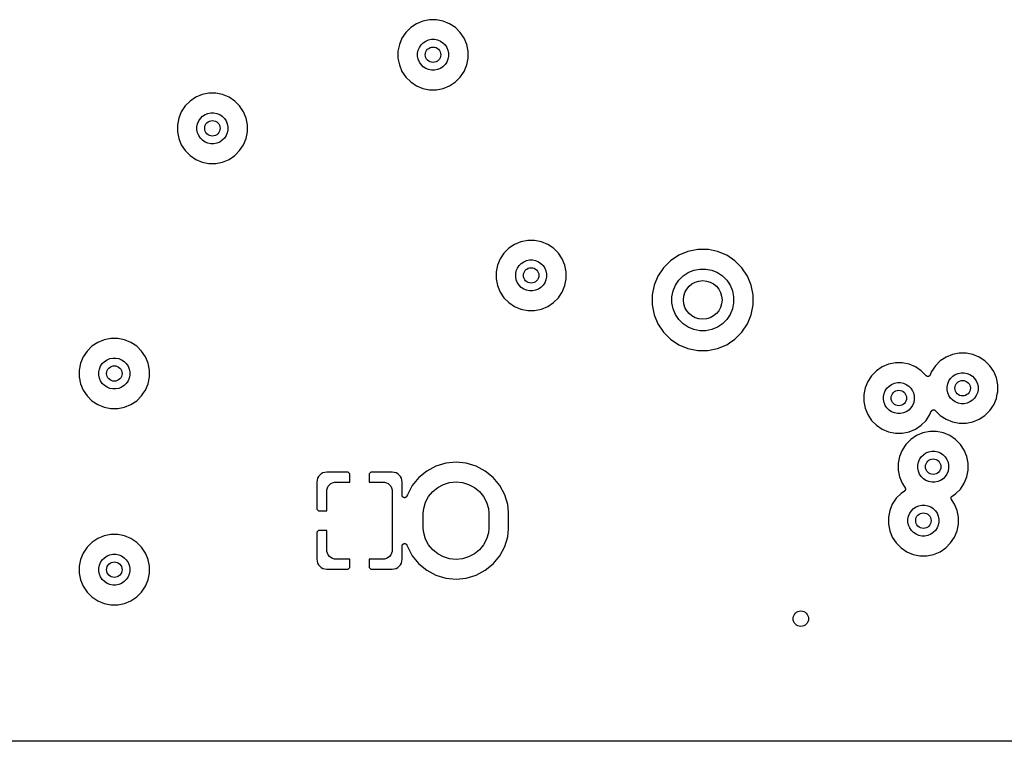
# Model space of a CAD drawing. Extents: x 1 to 139, y -76 to -1.
# Tile 21 of 26: x 89 to 114, y -76 to -57. Entities that reach past the tile are written whole.
import ezdxf

# ---------------------------------------------------------------- set-up
doc = ezdxf.new("R2010")
doc.units = 0
doc.header["$MEASUREMENT"] = 0
doc.layers.add('BLACK', color=7, linetype='CONTINUOUS')

msp = doc.modelspace()

# ---------------------------------------------------------------- linework, layer by layer
at = {"layer": 'BLACK', "linetype": 'CONTINUOUS'}
for p, q in [((99.1162, -57.0797), (98.9897, -57.2062)), ((99.2649, -56.9803), (99.1162, -57.0797)), ((99.4301, -56.9119), (99.2649, -56.9803)), ((99.6056, -56.877), (99.4301, -56.9119)), ((99.7844, -56.877), (99.6056, -56.877)), ((99.9599, -56.9119), (99.7844, -56.877)), ((100.125, -56.9803), (99.9599, -56.9119)), ((100.274, -57.0797), (100.125, -56.9803)), ((100.4, -57.2062), (100.274, -57.0797)), ((98.8903, -57.3549), (98.8219, -57.5201)), ((98.9897, -57.2062), (98.8903, -57.3549)), ((100.5, -57.3549), (100.4, -57.2062)), ((100.568, -57.5201), (100.5, -57.3549)), ((98.8219, -57.5201), (98.787, -57.6956)), ((99.3104, -57.6683), (99.3405, -57.5955)), ((99.3405, -57.5955), (99.3843, -57.53)), ((99.3843, -57.53), (99.44, -57.4743)), ((99.44, -57.4743), (99.5055, -57.4305)), ((99.5055, -57.4305), (99.5783, -57.4004)), ((99.5783, -57.4004), (99.6556, -57.385)), ((99.6556, -57.385), (99.7344, -57.385)), ((99.7344, -57.385), (99.8117, -57.4004)), ((99.8117, -57.4004), (99.8845, -57.4305)), ((99.8845, -57.4305), (99.95, -57.4743)), ((99.95, -57.4743), (100.006, -57.53)), ((100.006, -57.53), (100.049, -57.5955)), ((100.049, -57.5955), (100.08, -57.6683)), ((100.603, -57.6956), (100.568, -57.5201)), ((98.787, -57.6956), (98.787, -57.8744)), ((98.787, -57.8744), (98.8219, -58.0499)), ((99.295, -57.7456), (99.3104, -57.6683)), ((99.295, -57.8244), (99.295, -57.7456)), ((99.3104, -57.9017), (99.295, -57.8244)), ((100.08, -57.6683), (100.095, -57.7456)), ((100.095, -57.8244), (100.08, -57.9017)), ((100.095, -57.7456), (100.095, -57.8244)), ((100.568, -58.0499), (100.603, -57.8744)), ((100.603, -57.8744), (100.603, -57.6956)), ((98.8219, -58.0499), (98.8903, -58.2151)), ((99.3405, -57.9745), (99.3104, -57.9017)), ((99.3843, -58.04), (99.3405, -57.9745)), ((99.44, -58.0957), (99.3843, -58.04)), ((99.5055, -58.1395), (99.44, -58.0957)), ((99.5783, -58.1696), (99.5055, -58.1395)), ((99.8845, -58.1395), (99.8117, -58.1696)), ((99.95, -58.0957), (99.8845, -58.1395)), ((100.006, -58.04), (99.95, -58.0957)), ((100.049, -57.9745), (100.006, -58.04)), ((100.08, -57.9017), (100.049, -57.9745)), ((100.5, -58.2151), (100.568, -58.0499)), ((98.8903, -58.2151), (98.9897, -58.3638)), ((98.9897, -58.3638), (99.1162, -58.4903)), ((99.6556, -58.185), (99.5783, -58.1696)), ((99.7344, -58.185), (99.6556, -58.185)), ((99.8117, -58.1696), (99.7344, -58.185)), ((100.274, -58.4903), (100.4, -58.3638)), ((100.4, -58.3638), (100.5, -58.2151)), ((99.1162, -58.4903), (99.2649, -58.5897)), ((99.2649, -58.5897), (99.4301, -58.6581)), ((99.9599, -58.6581), (100.125, -58.5897)), ((100.125, -58.5897), (100.274, -58.4903)), ((93.5499, -58.8853), (93.4012, -58.9847)), ((93.7151, -58.8169), (93.5499, -58.8853)), ((93.8906, -58.782), (93.7151, -58.8169)), ((94.0694, -58.782), (93.8906, -58.782)), ((94.2449, -58.8169), (94.0694, -58.782)), ((94.4101, -58.8853), (94.2449, -58.8169)), ((94.5588, -58.9847), (94.4101, -58.8853)), ((99.4301, -58.6581), (99.6056, -58.693)), ((99.6056, -58.693), (99.7844, -58.693)), ((99.7844, -58.693), (99.9599, -58.6581)), ((93.2747, -59.1112), (93.1753, -59.2599)), ((93.4012, -58.9847), (93.2747, -59.1112)), ((94.6853, -59.1112), (94.5588, -58.9847)), ((94.7847, -59.2599), (94.6853, -59.1112)), ((93.1753, -59.2599), (93.1069, -59.4251)), ((93.6693, -59.435), (93.725, -59.3793)), ((93.725, -59.3793), (93.7905, -59.3355)), ((93.7905, -59.3355), (93.8633, -59.3054)), ((93.8633, -59.3054), (93.9406, -59.29)), ((93.9406, -59.29), (94.0194, -59.29)), ((94.0194, -59.29), (94.0967, -59.3054)), ((94.0967, -59.3054), (94.1695, -59.3355)), ((94.1695, -59.3355), (94.235, -59.3793)), ((94.235, -59.3793), (94.2907, -59.435)), ((94.8531, -59.4251), (94.7847, -59.2599)), ((93.1069, -59.4251), (93.072, -59.6006)), ((93.072, -59.6006), (93.072, -59.7794)), ((93.58, -59.6506), (93.5954, -59.5733)), ((93.58, -59.7294), (93.58, -59.6506)), ((93.5954, -59.5733), (93.6255, -59.5005)), ((93.6255, -59.5005), (93.6693, -59.435)), ((94.2907, -59.435), (94.3345, -59.5005)), ((94.3345, -59.5005), (94.3646, -59.5733)), ((94.3646, -59.5733), (94.38, -59.6506)), ((94.38, -59.6506), (94.38, -59.7294)), ((94.888, -59.6006), (94.8531, -59.4251)), ((94.888, -59.7794), (94.888, -59.6006)), ((93.072, -59.7794), (93.1069, -59.9549)), ((93.5954, -59.8067), (93.58, -59.7294)), ((93.6255, -59.8795), (93.5954, -59.8067)), ((93.6693, -59.945), (93.6255, -59.8795)), ((94.3345, -59.8795), (94.2907, -59.945)), ((94.3646, -59.8067), (94.3345, -59.8795)), ((94.38, -59.7294), (94.3646, -59.8067)), ((94.8531, -59.9549), (94.888, -59.7794)), ((93.1069, -59.9549), (93.1753, -60.1201)), ((93.1753, -60.1201), (93.2747, -60.2688)), ((93.725, -60.0007), (93.6693, -59.945)), ((93.7905, -60.0445), (93.725, -60.0007)), ((93.8633, -60.0746), (93.7905, -60.0445)), ((93.9406, -60.09), (93.8633, -60.0746)), ((94.0194, -60.09), (93.9406, -60.09)), ((94.0967, -60.0746), (94.0194, -60.09)), ((94.1695, -60.0445), (94.0967, -60.0746)), ((94.235, -60.0007), (94.1695, -60.0445)), ((94.2907, -59.945), (94.235, -60.0007)), ((94.6853, -60.2688), (94.7847, -60.1201)), ((94.7847, -60.1201), (94.8531, -59.9549)), ((93.2747, -60.2688), (93.4012, -60.3953)), ((93.4012, -60.3953), (93.5499, -60.4947)), ((94.4101, -60.4947), (94.5588, -60.3953)), ((94.5588, -60.3953), (94.6853, -60.2688)), ((93.5499, -60.4947), (93.7151, -60.5631)), ((93.7151, -60.5631), (93.8906, -60.598)), ((93.8906, -60.598), (94.0694, -60.598)), ((94.0694, -60.598), (94.2449, -60.5631)), ((94.2449, -60.5631), (94.4101, -60.4947)), ((101.805, -62.6953), (101.656, -62.7947)), ((101.97, -62.6269), (101.805, -62.6953)), ((102.146, -62.592), (101.97, -62.6269)), ((102.324, -62.592), (102.146, -62.592)), ((102.5, -62.6269), (102.324, -62.592)), ((102.665, -62.6953), (102.5, -62.6269)), ((102.814, -62.7947), (102.665, -62.6953)), ((101.53, -62.9212), (101.43, -63.0699)), ((101.656, -62.7947), (101.53, -62.9212)), ((102.94, -62.9212), (102.814, -62.7947)), ((103.04, -63.0699), (102.94, -62.9212)), ((106.06, -62.9759), (105.846, -63.119)), ((106.298, -62.8773), (106.06, -62.9759)), ((106.551, -62.827), (106.298, -62.8773)), ((106.809, -62.827), (106.551, -62.827)), ((106.832, -62.8316), (106.809, -62.827)), ((107.062, -62.8773), (106.832, -62.8316)), ((107.3, -62.9759), (107.062, -62.8773)), ((107.514, -63.119), (107.3, -62.9759)), ((101.362, -63.2351), (101.327, -63.4106)), ((101.43, -63.0699), (101.362, -63.2351)), ((101.924, -63.245), (101.98, -63.1893)), ((101.98, -63.1893), (102.046, -63.1455)), ((102.046, -63.1455), (102.118, -63.1154)), ((102.118, -63.1154), (102.196, -63.1)), ((102.196, -63.1), (102.274, -63.1)), ((102.274, -63.1), (102.352, -63.1154)), ((102.352, -63.1154), (102.424, -63.1455)), ((102.424, -63.1455), (102.49, -63.1893)), ((102.49, -63.1893), (102.546, -63.245)), ((103.108, -63.2351), (103.04, -63.0699)), ((103.143, -63.4106), (103.108, -63.2351)), ((105.846, -63.119), (105.664, -63.3012)), ((107.696, -63.3012), (107.514, -63.119)), ((101.327, -63.4106), (101.327, -63.5894)), ((101.835, -63.4606), (101.85, -63.3833)), ((101.835, -63.5394), (101.835, -63.4606)), ((101.85, -63.3833), (101.881, -63.3105)), ((101.881, -63.3105), (101.924, -63.245)), ((102.546, -63.245), (102.589, -63.3105)), ((102.589, -63.3105), (102.62, -63.3833)), ((102.62, -63.3833), (102.635, -63.4606)), ((102.635, -63.4606), (102.635, -63.5394)), ((103.143, -63.5894), (103.143, -63.4106)), ((105.664, -63.3012), (105.521, -63.5154)), ((106.17, -63.5136), (106.301, -63.426)), ((106.301, -63.426), (106.447, -63.3657)), ((106.447, -63.3657), (106.601, -63.335)), ((106.601, -63.335), (106.759, -63.335)), ((106.759, -63.335), (106.913, -63.3657)), ((106.913, -63.3657), (107.059, -63.426)), ((107.059, -63.426), (107.19, -63.5136)), ((107.839, -63.5154), (107.696, -63.3012)), ((101.327, -63.5894), (101.362, -63.7649)), ((101.85, -63.6167), (101.835, -63.5394)), ((101.881, -63.6895), (101.85, -63.6167)), ((101.924, -63.755), (101.881, -63.6895)), ((102.589, -63.6895), (102.546, -63.755)), ((102.62, -63.6167), (102.589, -63.6895)), ((102.635, -63.5394), (102.62, -63.6167)), ((103.108, -63.7649), (103.143, -63.5894)), ((105.422, -63.7535), (105.372, -64.0062)), ((105.521, -63.5154), (105.422, -63.7535)), ((105.971, -63.7561), (106.059, -63.625)), ((106.059, -63.625), (106.17, -63.5136)), ((107.19, -63.5136), (107.301, -63.625)), ((107.301, -63.625), (107.389, -63.7561)), ((107.938, -63.7535), (107.839, -63.5154)), ((107.988, -64.0062), (107.938, -63.7535)), ((101.362, -63.7649), (101.43, -63.9301)), ((101.43, -63.9301), (101.53, -64.0788)), ((101.98, -63.8107), (101.924, -63.755)), ((102.046, -63.8545), (101.98, -63.8107)), ((102.118, -63.8846), (102.046, -63.8545)), ((102.196, -63.9), (102.118, -63.8846)), ((102.274, -63.9), (102.196, -63.9)), ((102.352, -63.8846), (102.274, -63.9)), ((102.424, -63.8545), (102.352, -63.8846)), ((102.49, -63.8107), (102.424, -63.8545)), ((102.546, -63.755), (102.49, -63.8107)), ((102.94, -64.0788), (103.017, -63.9646)), ((103.017, -63.9646), (103.04, -63.9301)), ((103.04, -63.9301), (103.108, -63.7649)), ((105.372, -64.0062), (105.372, -64.2638)), ((105.88, -64.0562), (105.911, -63.9016)), ((105.911, -63.9016), (105.971, -63.7561)), ((107.389, -63.7561), (107.449, -63.9016)), ((107.449, -63.9016), (107.48, -64.0562)), ((107.988, -64.2638), (107.988, -64.0062)), ((101.53, -64.0788), (101.656, -64.2053)), ((101.656, -64.2053), (101.805, -64.3047)), ((102.665, -64.3047), (102.814, -64.2053)), ((102.814, -64.2053), (102.94, -64.0788)), ((105.88, -64.2138), (105.88, -64.0562)), ((105.911, -64.3684), (105.88, -64.2138)), ((107.48, -64.2138), (107.449, -64.3684)), ((107.48, -64.0562), (107.48, -64.2138)), ((101.805, -64.3047), (101.97, -64.3731)), ((101.97, -64.3731), (102.146, -64.408)), ((102.146, -64.408), (102.324, -64.408)), ((102.324, -64.408), (102.5, -64.3731)), ((102.5, -64.3731), (102.665, -64.3047)), ((105.372, -64.2638), (105.422, -64.5165)), ((105.422, -64.5165), (105.521, -64.7546)), ((105.971, -64.5139), (105.911, -64.3684)), ((106.059, -64.645), (105.971, -64.5139)), ((107.389, -64.5139), (107.301, -64.645)), ((107.449, -64.3684), (107.389, -64.5139)), ((107.839, -64.7546), (107.938, -64.5165)), ((107.938, -64.5165), (107.988, -64.2638)), ((105.521, -64.7546), (105.664, -64.9688)), ((106.17, -64.7564), (106.059, -64.645)), ((106.301, -64.844), (106.17, -64.7564)), ((107.19, -64.7564), (107.059, -64.844)), ((107.301, -64.645), (107.19, -64.7564)), ((107.696, -64.9688), (107.839, -64.7546)), ((105.664, -64.9688), (105.846, -65.151)), ((106.447, -64.9043), (106.301, -64.844)), ((106.601, -64.935), (106.447, -64.9043)), ((106.759, -64.935), (106.601, -64.935)), ((106.913, -64.9043), (106.759, -64.935)), ((107.059, -64.844), (106.913, -64.9043)), ((107.514, -65.151), (107.696, -64.9688)), ((91.0099, -65.2353), (90.8612, -65.3347)), ((91.1751, -65.1669), (91.0099, -65.2353)), ((91.3506, -65.132), (91.1751, -65.1669)), ((91.5294, -65.132), (91.3506, -65.132)), ((91.7049, -65.1669), (91.5294, -65.132)), ((91.8701, -65.2353), (91.7049, -65.1669)), ((92.0188, -65.3347), (91.8701, -65.2353)), ((105.846, -65.151), (106.06, -65.2941)), ((107.3, -65.2941), (107.371, -65.2467)), ((107.371, -65.2466), (107.514, -65.151)), ((107.371, -65.2467), (107.371, -65.2466)), ((90.7347, -65.4612), (90.6353, -65.6099)), ((90.8612, -65.3347), (90.7347, -65.4612)), ((92.1453, -65.4612), (92.0188, -65.3347)), ((92.2447, -65.6099), (92.1453, -65.4612)), ((106.06, -65.2941), (106.298, -65.3927)), ((106.298, -65.3927), (106.551, -65.443)), ((106.551, -65.443), (106.809, -65.443)), ((106.809, -65.443), (107.062, -65.3927)), ((107.062, -65.3927), (107.3, -65.2941)), ((113.322, -65.513), (113.146, -65.5479)), ((113.5, -65.513), (113.322, -65.513)), ((113.676, -65.5479), (113.5, -65.513)), ((90.5669, -65.7751), (90.532, -65.9506)), ((90.6353, -65.6099), (90.5669, -65.7751)), ((91.0855, -65.8505), (91.1293, -65.785)), ((91.1293, -65.785), (91.185, -65.7293)), ((91.185, -65.7293), (91.2505, -65.6855)), ((91.2505, -65.6855), (91.3233, -65.6554)), ((91.3233, -65.6554), (91.4006, -65.64)), ((91.4006, -65.64), (91.4794, -65.64)), ((91.4794, -65.64), (91.5567, -65.6554)), ((91.5567, -65.6554), (91.6295, -65.6855)), ((91.6295, -65.6855), (91.695, -65.7293)), ((91.695, -65.7293), (91.7507, -65.785)), ((91.7507, -65.785), (91.7945, -65.8505)), ((92.3131, -65.7751), (92.2447, -65.6099)), ((92.348, -65.9506), (92.3131, -65.7751)), ((111.671, -65.767), (111.495, -65.8019)), ((111.849, -65.767), (111.671, -65.767)), ((112.025, -65.8019), (111.849, -65.767)), ((112.832, -65.7157), (112.706, -65.8422)), ((112.981, -65.6163), (112.832, -65.7157)), ((113.146, -65.5479), (112.981, -65.6163)), ((113.841, -65.6163), (113.676, -65.5479)), ((113.99, -65.7157), (113.841, -65.6163)), ((114.116, -65.8422), (113.99, -65.7157)), ((90.532, -65.9506), (90.532, -66.1294)), ((91.04, -66.0006), (91.0554, -65.9233)), ((91.04, -66.0794), (91.04, -66.0006)), ((91.0554, -65.9233), (91.0855, -65.8505)), ((91.7945, -65.8505), (91.8246, -65.9233)), ((91.8246, -65.9233), (91.84, -66.0006)), ((91.84, -66.0006), (91.84, -66.0794)), ((92.348, -66.1294), (92.348, -65.9506)), ((111.181, -65.9697), (111.055, -66.0962)), ((111.33, -65.8703), (111.181, -65.9697)), ((111.495, -65.8019), (111.33, -65.8703)), ((112.19, -65.8703), (112.025, -65.8019)), ((112.339, -65.9697), (112.19, -65.8703)), ((112.467, -66.0979), (112.339, -65.9697)), ((112.606, -65.9909), (112.571, -66.0773)), ((112.706, -65.8422), (112.606, -65.9909)), ((113.222, -66.0665), (113.294, -66.0364)), ((113.294, -66.0364), (113.372, -66.021)), ((113.372, -66.021), (113.45, -66.021)), ((113.45, -66.021), (113.528, -66.0364)), ((113.528, -66.0364), (113.6, -66.0665)), ((114.216, -65.9909), (114.116, -65.8422)), ((114.284, -66.1561), (114.216, -65.9909)), ((90.532, -66.1294), (90.5669, -66.3049)), ((91.0554, -66.1567), (91.04, -66.0794)), ((91.0855, -66.2295), (91.0554, -66.1567)), ((91.1293, -66.295), (91.0855, -66.2295)), ((91.185, -66.3507), (91.1293, -66.295)), ((91.7507, -66.295), (91.695, -66.3507)), ((91.7945, -66.2295), (91.7507, -66.295)), ((91.8246, -66.1567), (91.7945, -66.2295)), ((91.84, -66.0794), (91.8246, -66.1567)), ((92.3131, -66.3049), (92.348, -66.1294)), ((110.955, -66.2449), (110.887, -66.4101)), ((111.055, -66.0962), (110.955, -66.2449)), ((111.571, -66.3205), (111.643, -66.2904)), ((111.643, -66.2904), (111.721, -66.275)), ((111.721, -66.275), (111.799, -66.275)), ((111.799, -66.275), (111.877, -66.2904)), ((111.877, -66.2904), (111.949, -66.3205)), ((112.472, -66.1018), (112.467, -66.0979)), ((112.476, -66.1056), (112.472, -66.1018)), ((112.477, -66.1058), (112.476, -66.1056)), ((112.476, -66.1056), (112.476, -66.1056)), ((112.482, -66.1087), (112.477, -66.1058)), ((112.487, -66.1115), (112.482, -66.1087)), ((112.487, -66.1116), (112.487, -66.1115)), ((112.487, -66.1115), (112.487, -66.1115)), ((112.493, -66.1134), (112.487, -66.1116)), ((112.499, -66.1152), (112.493, -66.1134)), ((112.505, -66.1158), (112.499, -66.1152)), ((112.499, -66.1152), (112.499, -66.1152)), ((112.499, -66.1152), (112.499, -66.1152)), ((112.511, -66.1165), (112.505, -66.1158)), ((112.512, -66.1165), (112.511, -66.1165)), ((112.518, -66.1159), (112.512, -66.1165)), ((112.512, -66.1165), (112.512, -66.1165)), ((112.524, -66.1154), (112.518, -66.1159)), ((112.53, -66.1136), (112.524, -66.1153)), ((112.524, -66.1153), (112.524, -66.1153)), ((112.524, -66.1153), (112.524, -66.1154)), ((112.536, -66.1119), (112.53, -66.1136)), ((112.541, -66.109), (112.536, -66.1118)), ((112.536, -66.1118), (112.536, -66.1118)), ((112.536, -66.1118), (112.536, -66.1119)), ((112.547, -66.1062), (112.541, -66.109)), ((112.552, -66.1022), (112.547, -66.106)), ((112.547, -66.106), (112.547, -66.1061)), ((112.547, -66.1061), (112.547, -66.1062)), ((112.556, -66.0984), (112.552, -66.1022)), ((112.56, -66.0935), (112.556, -66.0982)), ((112.556, -66.0982), (112.556, -66.0983)), ((112.556, -66.0983), (112.556, -66.0984)), ((112.564, -66.0889), (112.56, -66.0935)), ((112.567, -66.0834), (112.564, -66.0887)), ((112.564, -66.0887), (112.564, -66.0888)), ((112.564, -66.0888), (112.564, -66.0889)), ((112.57, -66.0781), (112.567, -66.0834)), ((112.571, -66.0773), (112.57, -66.0778)), ((112.57, -66.0778), (112.57, -66.0778)), ((112.57, -66.0778), (112.57, -66.0778)), ((112.57, -66.0778), (112.57, -66.0781)), ((113.026, -66.3043), (113.057, -66.2315)), ((113.057, -66.2315), (113.1, -66.166)), ((113.1, -66.166), (113.156, -66.1103)), ((113.156, -66.1103), (113.222, -66.0665)), ((113.6, -66.0665), (113.666, -66.1103)), ((113.666, -66.1103), (113.722, -66.166)), ((113.722, -66.166), (113.765, -66.2315)), ((113.765, -66.2315), (113.796, -66.3043)), ((114.319, -66.3316), (114.284, -66.1561)), ((90.5669, -66.3049), (90.6353, -66.4701)), ((90.6353, -66.4701), (90.7347, -66.6188)), ((91.2505, -66.3945), (91.185, -66.3507)), ((91.3233, -66.4246), (91.2505, -66.3945)), ((91.4006, -66.44), (91.3233, -66.4246)), ((91.4794, -66.44), (91.4006, -66.44)), ((91.5567, -66.4246), (91.4794, -66.44)), ((91.6295, -66.3945), (91.5567, -66.4246)), ((91.695, -66.3507), (91.6295, -66.3945)), ((92.1453, -66.6188), (92.1953, -66.544)), ((92.1953, -66.544), (92.2447, -66.4701)), ((92.1953, -66.544), (92.1953, -66.544)), ((92.2447, -66.4701), (92.3131, -66.3049)), ((110.887, -66.4101), (110.852, -66.5856)), ((111.36, -66.6356), (111.375, -66.5583)), ((111.375, -66.5583), (111.406, -66.4855)), ((111.406, -66.4855), (111.449, -66.42)), ((111.449, -66.42), (111.505, -66.3643)), ((111.505, -66.3643), (111.571, -66.3205)), ((111.949, -66.3205), (112.015, -66.3643)), ((112.015, -66.3643), (112.071, -66.42)), ((112.071, -66.42), (112.114, -66.4855)), ((112.114, -66.4855), (112.145, -66.5583)), ((112.145, -66.5583), (112.16, -66.6356)), ((113.011, -66.3816), (113.026, -66.3043)), ((113.011, -66.4604), (113.011, -66.3816)), ((113.026, -66.5377), (113.011, -66.4604)), ((113.057, -66.6105), (113.026, -66.5377)), ((113.796, -66.5377), (113.765, -66.6105)), ((113.796, -66.3043), (113.811, -66.3816)), ((113.811, -66.4604), (113.796, -66.5377)), ((113.811, -66.3816), (113.811, -66.4604)), ((114.308, -66.5669), (114.319, -66.5104)), ((114.319, -66.5104), (114.319, -66.3316)), ((90.7347, -66.6188), (90.8612, -66.7453)), ((90.8612, -66.7453), (91.0099, -66.8447)), ((91.8701, -66.8447), (92.0188, -66.7453)), ((92.0188, -66.7453), (92.1453, -66.6188)), ((110.852, -66.5856), (110.852, -66.7644)), ((110.852, -66.7644), (110.887, -66.9399)), ((111.36, -66.7144), (111.36, -66.6356)), ((111.375, -66.7917), (111.36, -66.7144)), ((111.406, -66.8645), (111.375, -66.7917)), ((112.145, -66.7917), (112.114, -66.8645)), ((112.16, -66.7144), (112.145, -66.7917)), ((112.16, -66.6356), (112.16, -66.7144)), ((113.1, -66.676), (113.057, -66.6105)), ((113.156, -66.7317), (113.1, -66.676)), ((113.222, -66.7755), (113.156, -66.7317)), ((113.294, -66.8056), (113.222, -66.7755)), ((113.372, -66.821), (113.294, -66.8056)), ((113.528, -66.8056), (113.45, -66.821)), ((113.6, -66.7755), (113.528, -66.8056)), ((113.666, -66.7317), (113.6, -66.7755)), ((113.722, -66.676), (113.666, -66.7317)), ((113.765, -66.6105), (113.722, -66.676)), ((114.216, -66.8511), (114.284, -66.6859)), ((114.284, -66.6859), (114.308, -66.5669)), ((114.308, -66.5669), (114.308, -66.5669)), ((91.0099, -66.8447), (91.1751, -66.9131)), ((91.1751, -66.9131), (91.3506, -66.948)), ((91.3506, -66.948), (91.5294, -66.948)), ((91.5294, -66.948), (91.7049, -66.9131)), ((91.7049, -66.9131), (91.8701, -66.8447)), ((110.887, -66.9399), (110.955, -67.1051)), ((111.449, -66.93), (111.406, -66.8645)), ((111.505, -66.9857), (111.449, -66.93)), ((111.571, -67.0295), (111.505, -66.9857)), ((111.643, -67.0596), (111.571, -67.0295)), ((111.721, -67.075), (111.643, -67.0596)), ((111.877, -67.0596), (111.799, -67.075)), ((111.949, -67.0295), (111.877, -67.0596)), ((112.015, -66.9857), (111.949, -67.0295)), ((112.071, -66.93), (112.015, -66.9857)), ((112.114, -66.8645), (112.071, -66.93)), ((112.565, -67.1051), (112.6, -67.0187)), ((112.6, -67.0187), (112.601, -67.0182)), ((112.601, -67.0179), (112.604, -67.0126)), ((112.601, -67.0182), (112.601, -67.0179)), ((112.601, -67.0182), (112.601, -67.0182)), ((112.601, -67.0182), (112.601, -67.0182)), ((112.604, -67.0126), (112.607, -67.0073)), ((112.607, -67.007), (112.611, -67.0024)), ((112.607, -67.0072), (112.607, -67.007)), ((112.607, -67.0073), (112.607, -67.0072)), ((112.611, -67.0024), (112.615, -66.9978)), ((112.615, -66.9976), (112.619, -66.9938)), ((112.615, -66.9977), (112.615, -66.9976)), ((112.615, -66.9978), (112.615, -66.9977)), ((112.619, -66.9938), (112.624, -66.99)), ((112.624, -66.9898), (112.63, -66.987)), ((112.624, -66.9899), (112.624, -66.9898)), ((112.624, -66.99), (112.624, -66.9899)), ((112.63, -66.987), (112.635, -66.9842)), ((112.635, -66.9841), (112.641, -66.9824)), ((112.635, -66.9842), (112.635, -66.9841)), ((112.635, -66.9842), (112.635, -66.9842)), ((112.641, -66.9824), (112.647, -66.9807)), ((112.647, -66.9806), (112.653, -66.9801)), ((112.647, -66.9807), (112.647, -66.9806)), ((112.647, -66.9807), (112.647, -66.9807)), ((112.653, -66.9801), (112.659, -66.9795)), ((112.659, -66.9795), (112.659, -66.9795)), ((112.659, -66.9795), (112.66, -66.9795)), ((112.66, -66.9795), (112.666, -66.9802)), ((112.666, -66.9802), (112.672, -66.9808)), ((112.672, -66.9808), (112.672, -66.9808)), ((112.672, -66.9808), (112.672, -66.9808)), ((112.672, -66.9808), (112.678, -66.9826)), ((112.678, -66.9826), (112.684, -66.9844)), ((112.684, -66.9844), (112.684, -66.9845)), ((112.684, -66.9845), (112.684, -66.9845)), ((112.684, -66.9845), (112.689, -66.9873)), ((112.689, -66.9873), (112.694, -66.9902)), ((112.694, -66.9902), (112.695, -66.9904)), ((112.695, -66.9904), (112.695, -66.9904)), ((112.695, -66.9904), (112.699, -66.9943)), ((112.699, -66.9943), (112.704, -66.9981)), ((112.704, -66.9981), (112.832, -67.1263)), ((113.45, -66.821), (113.372, -66.821)), ((113.99, -67.1263), (114.116, -66.9998)), ((114.116, -66.9998), (114.216, -66.8511)), ((110.955, -67.1051), (111.055, -67.2538)), ((111.055, -67.2538), (111.181, -67.3803)), ((111.799, -67.075), (111.721, -67.075)), ((112.339, -67.3803), (112.465, -67.2538)), ((112.465, -67.2538), (112.565, -67.1051)), ((112.832, -67.1263), (112.981, -67.2257)), ((112.981, -67.2257), (113.146, -67.2941)), ((113.146, -67.2941), (113.322, -67.329)), ((113.5, -67.329), (113.676, -67.2941)), ((113.676, -67.2941), (113.841, -67.2257)), ((113.841, -67.2257), (113.99, -67.1263)), ((111.181, -67.3803), (111.33, -67.4797)), ((111.33, -67.4797), (111.495, -67.5481)), ((111.495, -67.5481), (111.671, -67.583)), ((111.849, -67.583), (112.025, -67.5481)), ((112.025, -67.5481), (112.19, -67.4797)), ((112.19, -67.4797), (112.339, -67.3803)), ((112.56, -67.545), (112.384, -67.5799)), ((112.738, -67.545), (112.56, -67.545)), ((112.914, -67.5799), (112.738, -67.545)), ((113.322, -67.329), (113.5, -67.329)), ((111.671, -67.583), (111.849, -67.583)), ((112.07, -67.7477), (111.944, -67.8742)), ((112.219, -67.6483), (112.07, -67.7477)), ((112.384, -67.5799), (112.219, -67.6483)), ((113.079, -67.6483), (112.914, -67.5799)), ((113.228, -67.7477), (113.079, -67.6483)), ((113.354, -67.8742), (113.228, -67.7477)), ((111.844, -68.0229), (111.776, -68.1881)), ((111.944, -67.8742), (111.844, -68.0229)), ((112.46, -68.0985), (112.532, -68.0684)), ((112.532, -68.0684), (112.61, -68.053)), ((112.61, -68.053), (112.688, -68.053)), ((112.688, -68.053), (112.766, -68.0684)), ((112.766, -68.0684), (112.838, -68.0985)), ((113.454, -68.0229), (113.354, -67.8742)), ((113.522, -68.1881), (113.454, -68.0229)), ((100.29, -68.3354), (100.024, -68.3616)), ((100.556, -68.3616), (100.29, -68.3354)), ((111.776, -68.1881), (111.741, -68.3636)), ((112.249, -68.4136), (112.264, -68.3363)), ((112.264, -68.3363), (112.295, -68.2635)), ((112.295, -68.2635), (112.338, -68.198)), ((112.338, -68.198), (112.394, -68.1423)), ((112.394, -68.1423), (112.46, -68.0985)), ((112.838, -68.0985), (112.904, -68.1423)), ((112.904, -68.1423), (112.96, -68.198)), ((112.96, -68.198), (113.003, -68.2635)), ((113.003, -68.2635), (113.034, -68.3363)), ((113.034, -68.3363), (113.049, -68.4136)), ((113.557, -68.3636), (113.522, -68.1881)), ((96.943, -68.5945), (96.8902, -68.5997)), ((97.4938, -68.5959), (96.943, -68.5945)), ((97.536, -68.6382), (97.4938, -68.5959)), ((98.0862, -68.5959), (98.044, -68.6382)), ((98.637, -68.5945), (98.0862, -68.5959)), ((98.6898, -68.5997), (98.637, -68.5945)), ((99.5319, -68.5654), (99.3251, -68.7351)), ((99.7678, -68.4393), (99.5319, -68.5654)), ((100.024, -68.3616), (99.7678, -68.4393)), ((100.812, -68.4393), (100.556, -68.3616)), ((101.048, -68.5654), (100.812, -68.4393)), ((101.255, -68.7351), (101.048, -68.5654)), ((111.741, -68.3636), (111.741, -68.5424)), ((111.741, -68.5424), (111.776, -68.7179)), ((112.249, -68.4924), (112.249, -68.4136)), ((112.264, -68.5697), (112.249, -68.4924)), ((112.295, -68.6425), (112.264, -68.5697)), ((113.034, -68.5697), (113.003, -68.6425)), ((113.049, -68.4924), (113.034, -68.5697)), ((113.049, -68.4136), (113.049, -68.4924)), ((113.522, -68.7179), (113.557, -68.5424)), ((113.557, -68.5424), (113.557, -68.3636)), ((96.6897, -68.8002), (96.6845, -68.853)), ((96.6845, -68.853), (96.6859, -69.5538)), ((96.7042, -68.7523), (96.6897, -68.8002)), ((96.7278, -68.7082), (96.7042, -68.7523)), ((96.7595, -68.6695), (96.7278, -68.7082)), ((96.7982, -68.6378), (96.7595, -68.6695)), ((96.8423, -68.6142), (96.7982, -68.6378)), ((96.8902, -68.5997), (96.8423, -68.6142)), ((97.1412, -68.8548), (97.19, -68.85)), ((97.19, -68.85), (97.536, -68.85)), ((97.536, -68.85), (97.536, -68.6382)), ((98.044, -68.6382), (98.044, -68.85)), ((98.044, -68.85), (98.39, -68.85)), ((98.39, -68.85), (98.4388, -68.8548)), ((98.7377, -68.6142), (98.6898, -68.5997)), ((98.7818, -68.6378), (98.7377, -68.6142)), ((98.8205, -68.6695), (98.7818, -68.6378)), ((98.8522, -68.7082), (98.8205, -68.6695)), ((98.8758, -68.7523), (98.8522, -68.7082)), ((98.8903, -68.8002), (98.8758, -68.7523)), ((98.8955, -68.853), (98.8903, -68.8002)), ((98.8948, -69.1929), (98.8955, -68.853)), ((99.3251, -68.7351), (99.1554, -68.9419)), ((100.123, -68.8623), (100.29, -68.8459)), ((100.29, -68.8459), (100.457, -68.8623)), ((101.425, -68.9419), (101.255, -68.7351)), ((111.776, -68.7179), (111.844, -68.8831)), ((112.338, -68.708), (112.295, -68.6425)), ((112.394, -68.7637), (112.338, -68.708)), ((112.46, -68.8075), (112.394, -68.7637)), ((112.532, -68.8376), (112.46, -68.8075)), ((112.61, -68.853), (112.532, -68.8376)), ((112.688, -68.853), (112.61, -68.853)), ((112.766, -68.8376), (112.688, -68.853)), ((112.838, -68.8075), (112.766, -68.8376)), ((112.904, -68.7637), (112.838, -68.8075)), ((112.96, -68.708), (112.904, -68.7637)), ((113.003, -68.6425), (112.96, -68.708)), ((113.454, -68.8831), (113.522, -68.7179)), ((96.94, -69.1), (96.9448, -69.0512)), ((96.94, -69.596), (96.94, -69.1)), ((96.9448, -69.0512), (96.959, -69.0043)), ((96.959, -69.0043), (96.9821, -68.9611)), ((96.9821, -68.9611), (97.0132, -68.9232)), ((97.0132, -68.9232), (97.0511, -68.8921)), ((97.0511, -68.8921), (97.0943, -68.869)), ((97.0943, -68.869), (97.1412, -68.8548)), ((98.4388, -68.8548), (98.4857, -68.869)), ((98.4857, -68.869), (98.5289, -68.8921)), ((98.5289, -68.8921), (98.5668, -68.9232)), ((98.5668, -68.9232), (98.5979, -68.9611)), ((98.5979, -68.9611), (98.621, -69.0043)), ((98.621, -69.0043), (98.6352, -69.0512)), ((98.6352, -69.0512), (98.64, -69.1)), ((98.64, -69.1), (98.64, -70.6)), ((99.1554, -68.9419), (99.0293, -69.1778)), ((99.5798, -69.2255), (99.6861, -69.0961)), ((99.6861, -69.0961), (99.8155, -68.9898)), ((99.8155, -68.9898), (99.9631, -68.9109)), ((99.9631, -68.9109), (100.123, -68.8623)), ((100.457, -68.8623), (100.617, -68.9109)), ((100.617, -68.9109), (100.765, -68.9898)), ((100.765, -68.9898), (100.894, -69.0961)), ((100.894, -69.0961), (101, -69.2255)), ((101.551, -69.1778), (101.425, -68.9419)), ((111.904, -69.0862), (111.816, -69.1447)), ((111.844, -68.8831), (111.921, -68.9982)), ((111.908, -69.0824), (111.904, -69.0862)), ((111.913, -69.0787), (111.908, -69.0824)), ((111.917, -69.0737), (111.913, -69.0784)), ((111.913, -69.0784), (111.913, -69.0785)), ((111.913, -69.0785), (111.913, -69.0787)), ((111.921, -69.0692), (111.917, -69.0737)), ((111.921, -68.9982), (111.921, -68.9985)), ((111.921, -68.9985), (111.921, -68.9985)), ((111.921, -68.9985), (111.921, -68.9985)), ((111.921, -68.9985), (111.922, -68.9989)), ((111.924, -69.0636), (111.921, -69.0688)), ((111.921, -69.0688), (111.921, -69.069)), ((111.921, -69.069), (111.921, -69.0692)), ((111.922, -68.9989), (111.924, -69.0041)), ((111.924, -69.0041), (111.927, -69.0095)), ((111.927, -69.0583), (111.924, -69.0636)), ((111.927, -69.0095), (111.927, -69.0097)), ((111.927, -69.0097), (111.927, -69.0099)), ((111.927, -69.0099), (111.929, -69.0155)), ((111.929, -69.0523), (111.927, -69.0579)), ((111.927, -69.0579), (111.927, -69.0581)), ((111.927, -69.0581), (111.927, -69.0583)), ((111.929, -69.0155), (111.931, -69.0214)), ((111.931, -69.0465), (111.929, -69.0523)), ((111.931, -69.0214), (111.931, -69.0216)), ((111.931, -69.0216), (111.931, -69.0218)), ((111.931, -69.0218), (111.931, -69.0277)), ((111.931, -69.0277), (111.932, -69.0337)), ((111.932, -69.0342), (111.931, -69.0401)), ((111.931, -69.0401), (111.931, -69.046)), ((111.931, -69.046), (111.931, -69.0463)), ((111.931, -69.0463), (111.931, -69.0465)), ((111.932, -69.0337), (111.932, -69.0339)), ((111.932, -69.0339), (111.932, -69.0342)), ((113.228, -69.1583), (113.354, -69.0318)), ((113.354, -69.0318), (113.454, -68.8831)), ((98.8951, -69.196), (98.8948, -69.1929)), ((98.8951, -69.1992), (98.8951, -69.196)), ((98.8957, -69.2022), (98.8951, -69.1992)), ((98.896, -69.2053), (98.8957, -69.2022)), ((98.8969, -69.2083), (98.896, -69.2053)), ((98.8975, -69.2113), (98.8969, -69.2083)), ((98.8987, -69.2142), (98.8975, -69.2113)), ((98.8996, -69.2171), (98.8987, -69.2142)), ((98.901, -69.2199), (98.8996, -69.2171)), ((98.9022, -69.2228), (98.901, -69.2199)), ((98.9039, -69.2254), (98.9022, -69.2228)), ((98.9053, -69.2281), (98.9039, -69.2254)), ((98.9073, -69.2305), (98.9053, -69.2281)), ((98.9091, -69.2331), (98.9073, -69.2305)), ((98.9112, -69.2353), (98.9091, -69.2331)), ((98.9132, -69.2377), (98.9112, -69.2353)), ((98.9156, -69.2397), (98.9132, -69.2377)), ((98.9178, -69.2419), (98.9156, -69.2397)), ((98.9203, -69.2437), (98.9178, -69.2419)), ((98.9227, -69.2456), (98.9203, -69.2437)), ((98.9254, -69.2471), (98.9227, -69.2456)), ((98.928, -69.2489), (98.9254, -69.2471)), ((98.9309, -69.2501), (98.928, -69.2489)), ((98.9336, -69.2515), (98.9309, -69.2501)), ((98.9366, -69.2525), (98.9336, -69.2515)), ((98.9395, -69.2537), (98.9366, -69.2525)), ((98.9425, -69.2543), (98.9395, -69.2537)), ((98.9454, -69.2552), (98.9425, -69.2543)), ((98.9485, -69.2556), (98.9454, -69.2552)), ((98.9516, -69.2562), (98.9485, -69.2556)), ((98.9547, -69.2562), (98.9516, -69.2562)), ((98.9577, -69.2566), (98.9547, -69.2562)), ((98.9609, -69.2563), (98.9577, -69.2566)), ((98.964, -69.2563), (98.9609, -69.2563)), ((98.967, -69.2557), (98.964, -69.2563)), ((98.9701, -69.2555), (98.967, -69.2557)), ((98.9731, -69.2546), (98.9701, -69.2555)), ((98.9762, -69.254), (98.9731, -69.2546)), ((98.979, -69.2529), (98.9762, -69.254)), ((98.982, -69.252), (98.979, -69.2529)), ((98.9848, -69.2505), (98.982, -69.252)), ((98.9877, -69.2494), (98.9848, -69.2505)), ((98.9902, -69.2477), (98.9877, -69.2494)), ((98.993, -69.2463), (98.9902, -69.2477)), ((98.9954, -69.2443), (98.993, -69.2463)), ((98.998, -69.2426), (98.9954, -69.2443)), ((99.0002, -69.2404), (98.998, -69.2426)), ((99.0026, -69.2385), (99.0002, -69.2404)), ((99.0047, -69.2361), (99.0026, -69.2385)), ((99.0069, -69.2339), (99.0047, -69.2361)), ((99.0086, -69.2314), (99.0069, -69.2339)), ((99.0106, -69.229), (99.0086, -69.2314)), ((99.0121, -69.2263), (99.0106, -69.229)), ((99.0139, -69.2237), (99.0121, -69.2263)), ((99.0151, -69.2209), (99.0139, -69.2237)), ((99.0166, -69.2182), (99.0151, -69.2209)), ((99.0176, -69.2152), (99.0166, -69.2182)), ((99.0188, -69.2123), (99.0176, -69.2152)), ((99.0191, -69.2115), (99.0188, -69.2123)), ((99.0293, -69.1778), (99.0191, -69.2115)), ((99.5009, -69.3731), (99.5798, -69.2255)), ((101, -69.2255), (101.079, -69.3731)), ((101.628, -69.4338), (101.551, -69.1778)), ((111.69, -69.2712), (111.59, -69.4199)), ((111.816, -69.1447), (111.69, -69.2712)), ((113.112, -69.2688), (113.113, -69.2628)), ((113.112, -69.2691), (113.112, -69.2688)), ((113.112, -69.2693), (113.112, -69.2691)), ((113.113, -69.2752), (113.112, -69.2693)), ((113.113, -69.2565), (113.115, -69.2508)), ((113.113, -69.2567), (113.113, -69.2565)), ((113.113, -69.257), (113.113, -69.2567)), ((113.113, -69.2628), (113.113, -69.257)), ((113.113, -69.2812), (113.113, -69.2752)), ((113.113, -69.2814), (113.113, -69.2812)), ((113.113, -69.2816), (113.113, -69.2814)), ((113.115, -69.2873), (113.113, -69.2816)), ((113.115, -69.2508), (113.117, -69.2451)), ((113.117, -69.2931), (113.115, -69.2873)), ((113.117, -69.2447), (113.12, -69.2394)), ((113.117, -69.2449), (113.117, -69.2447)), ((113.117, -69.2451), (113.117, -69.2449)), ((113.117, -69.2933), (113.117, -69.2931)), ((113.117, -69.2935), (113.117, -69.2933)), ((113.12, -69.2988), (113.117, -69.2935)), ((113.12, -69.2394), (113.123, -69.2342)), ((113.122, -69.3041), (113.12, -69.2988)), ((113.123, -69.3045), (113.122, -69.3041)), ((113.123, -69.2338), (113.127, -69.2293)), ((113.123, -69.234), (113.123, -69.2338)), ((113.123, -69.2342), (113.123, -69.234)), ((113.123, -69.3048), (113.123, -69.3045)), ((113.123, -69.3045), (113.123, -69.3045)), ((113.123, -69.3045), (113.123, -69.3045)), ((113.2, -69.4199), (113.123, -69.3048)), ((113.127, -69.2293), (113.131, -69.2246)), ((113.131, -69.2243), (113.136, -69.2206)), ((113.131, -69.2245), (113.131, -69.2243)), ((113.131, -69.2246), (113.131, -69.2245)), ((113.136, -69.2206), (113.14, -69.2168)), ((113.14, -69.2168), (113.228, -69.1583)), ((96.6859, -69.5538), (96.7282, -69.596)), ((96.7282, -69.596), (96.94, -69.596)), ((99.44, -69.6583), (99.4523, -69.5334)), ((99.4523, -69.5334), (99.5009, -69.3731)), ((101.079, -69.3731), (101.128, -69.5334)), ((101.128, -69.5334), (101.14, -69.6583)), ((101.648, -69.6333), (101.628, -69.4338)), ((111.522, -69.5851), (111.487, -69.7606)), ((111.59, -69.4199), (111.522, -69.5851)), ((112.041, -69.6605), (112.084, -69.595)), ((112.084, -69.595), (112.14, -69.5393)), ((112.14, -69.5393), (112.206, -69.4955)), ((112.206, -69.4955), (112.278, -69.4654)), ((112.278, -69.4654), (112.356, -69.45)), ((112.356, -69.45), (112.434, -69.45)), ((112.434, -69.45), (112.512, -69.4654)), ((112.512, -69.4654), (112.584, -69.4955)), ((112.584, -69.4955), (112.65, -69.5393)), ((112.65, -69.5393), (112.706, -69.595)), ((112.706, -69.595), (112.749, -69.6605)), ((113.268, -69.5851), (113.2, -69.4199)), ((113.303, -69.7606), (113.268, -69.5851)), ((99.44, -70.0417), (99.44, -69.6583)), ((101.14, -69.6583), (101.14, -70.0417)), ((101.648, -70.0667), (101.648, -69.6333)), ((111.487, -69.7606), (111.487, -69.9394)), ((111.995, -69.8106), (112.01, -69.7333)), ((111.995, -69.8894), (111.995, -69.8106)), ((112.01, -69.7333), (112.041, -69.6605)), ((112.749, -69.6605), (112.78, -69.7333)), ((112.78, -69.7333), (112.795, -69.8106)), ((112.795, -69.8106), (112.795, -69.8894)), ((113.303, -69.9394), (113.303, -69.7606)), ((96.7282, -70.104), (96.6859, -70.1462)), ((96.94, -70.104), (96.7282, -70.104)), ((96.94, -70.6), (96.94, -70.104)), ((99.4523, -70.1666), (99.44, -70.0417)), ((101.14, -70.0417), (101.128, -70.1666)), ((101.628, -70.2662), (101.648, -70.0667)), ((111.487, -69.9394), (111.522, -70.1149)), ((111.522, -70.1149), (111.59, -70.2801)), ((112.01, -69.9667), (111.995, -69.8894)), ((112.041, -70.0395), (112.01, -69.9667)), ((112.084, -70.105), (112.041, -70.0395)), ((112.14, -70.1607), (112.084, -70.105)), ((112.706, -70.105), (112.65, -70.1607)), ((112.749, -70.0395), (112.706, -70.105)), ((112.78, -69.9667), (112.749, -70.0395)), ((112.795, -69.8894), (112.78, -69.9667)), ((113.2, -70.2801), (113.268, -70.1149)), ((113.268, -70.1149), (113.303, -69.9394)), ((91.0099, -70.3153), (90.8612, -70.4147)), ((91.1751, -70.2469), (91.0099, -70.3153)), ((91.3506, -70.212), (91.1751, -70.2469)), ((91.5294, -70.212), (91.3506, -70.212)), ((91.7049, -70.2469), (91.5294, -70.212)), ((91.8701, -70.3153), (91.7049, -70.2469)), ((92.0188, -70.4147), (91.8701, -70.3153)), ((96.6859, -70.1462), (96.6845, -70.847)), ((99.5009, -70.3269), (99.4523, -70.1666)), ((99.5798, -70.4745), (99.5009, -70.3269)), ((101.079, -70.3269), (101, -70.4745)), ((101.128, -70.1666), (101.079, -70.3269)), ((101.551, -70.5222), (101.628, -70.2662)), ((111.59, -70.2801), (111.69, -70.4288)), ((112.206, -70.2045), (112.14, -70.1607)), ((112.278, -70.2346), (112.206, -70.2045)), ((112.356, -70.25), (112.278, -70.2346)), ((112.434, -70.25), (112.356, -70.25)), ((112.512, -70.2346), (112.434, -70.25)), ((112.584, -70.2045), (112.512, -70.2346)), ((112.65, -70.1607), (112.584, -70.2045)), ((113.1, -70.4288), (113.2, -70.2801)), ((90.7347, -70.5412), (90.6353, -70.6899)), ((90.8612, -70.4147), (90.7347, -70.5412)), ((92.1453, -70.5412), (92.0188, -70.4147)), ((92.2447, -70.6899), (92.1453, -70.5412)), ((96.9448, -70.6488), (96.94, -70.6)), ((98.64, -70.6), (98.6352, -70.6488)), ((98.8948, -70.5062), (98.8952, -70.5031)), ((98.8948, -70.5071), (98.8948, -70.5062)), ((98.8955, -70.847), (98.8948, -70.5071)), ((98.8952, -70.4999), (98.8958, -70.4969)), ((98.8952, -70.5031), (98.8952, -70.4999)), ((98.8958, -70.4969), (98.8962, -70.4939)), ((98.8962, -70.4939), (98.8971, -70.4909)), ((98.8971, -70.4909), (98.8978, -70.4878)), ((98.8978, -70.4878), (98.899, -70.485)), ((98.899, -70.485), (98.8999, -70.482)), ((98.8999, -70.482), (98.9014, -70.4793)), ((98.9014, -70.4793), (98.9026, -70.4764)), ((98.9026, -70.4764), (98.9044, -70.4739)), ((98.9044, -70.4739), (98.9058, -70.4712)), ((98.9058, -70.4712), (98.9078, -70.4688)), ((98.9078, -70.4688), (98.9096, -70.4662)), ((98.9096, -70.4662), (98.9118, -70.464)), ((98.9118, -70.464), (98.9138, -70.4617)), ((98.9138, -70.4617), (98.9162, -70.4597)), ((98.9162, -70.4597), (98.9185, -70.4575)), ((98.9185, -70.4575), (98.921, -70.4558)), ((98.921, -70.4558), (98.9234, -70.4539)), ((98.9234, -70.4539), (98.9262, -70.4524)), ((98.9262, -70.4524), (98.9288, -70.4507)), ((98.9288, -70.4507), (98.9317, -70.4495)), ((98.9317, -70.4495), (98.9344, -70.4481)), ((98.9344, -70.4481), (98.9374, -70.4472)), ((98.9374, -70.4472), (98.9403, -70.446)), ((98.9403, -70.446), (98.9433, -70.4455)), ((98.9433, -70.4455), (98.9463, -70.4446)), ((98.9463, -70.4446), (98.9494, -70.4443)), ((98.9494, -70.4443), (98.9525, -70.4437)), ((98.9525, -70.4437), (98.9556, -70.4437)), ((98.9556, -70.4437), (98.9586, -70.4434)), ((98.9586, -70.4434), (98.9617, -70.4438)), ((98.9617, -70.4438), (98.9649, -70.4438)), ((98.9649, -70.4438), (98.9679, -70.4444)), ((98.9679, -70.4444), (98.971, -70.4447)), ((98.971, -70.4447), (98.9739, -70.4456)), ((98.9739, -70.4456), (98.977, -70.4463)), ((98.977, -70.4463), (98.9799, -70.4474)), ((98.9799, -70.4474), (98.9828, -70.4483)), ((98.9828, -70.4483), (98.9856, -70.4498)), ((98.9856, -70.4498), (98.9884, -70.451)), ((98.9884, -70.451), (98.991, -70.4528)), ((98.991, -70.4528), (98.9937, -70.4542)), ((98.9937, -70.4542), (98.9961, -70.4562)), ((98.9961, -70.4562), (98.9987, -70.458)), ((98.9987, -70.458), (99.0009, -70.4601)), ((99.0009, -70.4601), (99.0033, -70.4621)), ((99.0033, -70.4621), (99.0053, -70.4645)), ((99.0053, -70.4645), (99.0075, -70.4667)), ((99.0075, -70.4667), (99.0092, -70.4693)), ((99.0092, -70.4693), (99.0111, -70.4717)), ((99.0111, -70.4717), (99.0126, -70.4744)), ((99.0126, -70.4744), (99.0143, -70.4771)), ((99.0143, -70.4771), (99.0155, -70.4799)), ((99.0155, -70.4799), (99.017, -70.4826)), ((99.017, -70.4826), (99.0179, -70.4856)), ((99.0179, -70.4856), (99.0191, -70.4885)), ((99.0191, -70.4885), (99.0293, -70.5222)), ((99.0293, -70.5222), (99.1554, -70.7581)), ((99.6861, -70.6039), (99.5798, -70.4745)), ((99.8155, -70.7102), (99.6861, -70.6039)), ((100.894, -70.6039), (100.765, -70.7102)), ((101, -70.4745), (100.894, -70.6039)), ((101.425, -70.7581), (101.551, -70.5222)), ((111.69, -70.4288), (111.816, -70.5553)), ((111.816, -70.5553), (111.965, -70.6547)), ((112.825, -70.6547), (112.974, -70.5553)), ((112.974, -70.5553), (113.1, -70.4288)), ((90.5669, -70.8551), (90.532, -71.0306)), ((90.6353, -70.6899), (90.5669, -70.8551)), ((91.0855, -70.9305), (91.1293, -70.865)), ((91.1293, -70.865), (91.185, -70.8093)), ((91.185, -70.8093), (91.2505, -70.7655)), ((91.2505, -70.7655), (91.3233, -70.7354)), ((91.3233, -70.7354), (91.4006, -70.72)), ((91.4006, -70.72), (91.4794, -70.72)), ((91.4794, -70.72), (91.5567, -70.7354)), ((91.5567, -70.7354), (91.6295, -70.7655)), ((91.6295, -70.7655), (91.695, -70.8093)), ((91.695, -70.8093), (91.7507, -70.865)), ((91.7507, -70.865), (91.7945, -70.9305)), ((92.3131, -70.8551), (92.2447, -70.6899)), ((92.3145, -70.8624), (92.3131, -70.8551)), ((92.348, -71.0306), (92.3145, -70.8624)), ((96.6845, -70.847), (96.6897, -70.8998)), ((96.959, -70.6957), (96.9448, -70.6488)), ((96.9821, -70.7389), (96.959, -70.6957)), ((97.0132, -70.7768), (96.9821, -70.7389)), ((97.0511, -70.8079), (97.0132, -70.7768)), ((97.0943, -70.831), (97.0511, -70.8079)), ((97.1412, -70.8452), (97.0943, -70.831)), ((97.19, -70.85), (97.1412, -70.8452)), ((97.536, -70.85), (97.19, -70.85)), ((97.536, -71.0618), (97.536, -70.85)), ((98.39, -70.85), (98.044, -70.85)), ((98.044, -70.85), (98.044, -71.0618)), ((98.4388, -70.8452), (98.39, -70.85)), ((98.4857, -70.831), (98.4388, -70.8452)), ((98.5289, -70.8079), (98.4857, -70.831)), ((98.5668, -70.7768), (98.5289, -70.8079)), ((98.5979, -70.7389), (98.5668, -70.7768)), ((98.621, -70.6957), (98.5979, -70.7389)), ((98.6352, -70.6488), (98.621, -70.6957)), ((98.8903, -70.8998), (98.8955, -70.847)), ((99.1554, -70.7581), (99.3251, -70.9649)), ((99.9631, -70.7891), (99.8155, -70.7102)), ((100.123, -70.8377), (99.9631, -70.7891)), ((100.29, -70.8541), (100.123, -70.8377)), ((100.457, -70.8377), (100.29, -70.8541)), ((100.617, -70.7891), (100.457, -70.8377)), ((100.765, -70.7102), (100.617, -70.7891)), ((101.255, -70.9649), (101.425, -70.7581)), ((111.965, -70.6547), (112.13, -70.7231)), ((112.13, -70.7231), (112.306, -70.758)), ((112.306, -70.758), (112.484, -70.758)), ((112.484, -70.758), (112.66, -70.7231)), ((112.66, -70.7231), (112.825, -70.6547)), ((90.532, -71.0306), (90.532, -71.2094)), ((91.04, -71.0806), (91.0554, -71.0033)), ((91.04, -71.1594), (91.04, -71.0806)), ((91.0554, -71.0033), (91.0855, -70.9305)), ((91.7945, -70.9305), (91.8246, -71.0033)), ((91.8246, -71.0033), (91.84, -71.0806)), ((91.84, -71.0806), (91.84, -71.1594)), ((92.348, -71.2094), (92.348, -71.0306)), ((96.6897, -70.8998), (96.7042, -70.9477)), ((96.7042, -70.9477), (96.7278, -70.9918)), ((96.7278, -70.9918), (96.7595, -71.0305)), ((96.7595, -71.0305), (96.7982, -71.0622)), ((96.7982, -71.0622), (96.8423, -71.0858)), ((96.8423, -71.0858), (96.8902, -71.1003)), ((96.8902, -71.1003), (96.943, -71.1055)), ((96.943, -71.1055), (97.4938, -71.1041)), ((97.4938, -71.1041), (97.536, -71.0618)), ((98.044, -71.0618), (98.0862, -71.1041)), ((98.0862, -71.1041), (98.637, -71.1055)), ((98.637, -71.1055), (98.6898, -71.1003)), ((98.6898, -71.1003), (98.7377, -71.0858)), ((98.7377, -71.0858), (98.7818, -71.0622)), ((98.7818, -71.0622), (98.8205, -71.0305)), ((98.8205, -71.0305), (98.8522, -70.9918)), ((98.8522, -70.9918), (98.8758, -70.9477)), ((98.8758, -70.9477), (98.8903, -70.8998)), ((99.3251, -70.9649), (99.5319, -71.1346)), ((99.5319, -71.1346), (99.7678, -71.2607)), ((100.812, -71.2607), (101.048, -71.1346)), ((101.048, -71.1346), (101.255, -70.9649)), ((90.532, -71.2094), (90.5669, -71.3849)), ((90.5669, -71.3849), (90.6353, -71.5501)), ((91.0554, -71.2367), (91.04, -71.1594)), ((91.0855, -71.3095), (91.0554, -71.2367)), ((91.1293, -71.375), (91.0855, -71.3095)), ((91.185, -71.4307), (91.1293, -71.375)), ((91.7507, -71.375), (91.695, -71.4307)), ((91.7945, -71.3095), (91.7507, -71.375)), ((91.8246, -71.2367), (91.7945, -71.3095)), ((91.84, -71.1594), (91.8246, -71.2367)), ((92.2447, -71.5501), (92.3131, -71.3849)), ((92.3131, -71.3849), (92.348, -71.2094)), ((99.7678, -71.2607), (100.024, -71.3384)), ((100.024, -71.3384), (100.29, -71.3646)), ((100.29, -71.3646), (100.556, -71.3384)), ((100.556, -71.3384), (100.812, -71.2607)), ((90.6353, -71.5501), (90.7347, -71.6988)), ((91.2505, -71.4745), (91.185, -71.4307)), ((91.3233, -71.5046), (91.2505, -71.4745)), ((91.4006, -71.52), (91.3233, -71.5046)), ((91.4794, -71.52), (91.4006, -71.52)), ((91.5567, -71.5046), (91.4794, -71.52)), ((91.6295, -71.4745), (91.5567, -71.5046)), ((91.695, -71.4307), (91.6295, -71.4745)), ((92.1453, -71.6988), (92.2447, -71.5501)), ((90.7347, -71.6988), (90.8612, -71.8253)), ((90.8612, -71.8253), (91.0099, -71.9247)), ((91.8701, -71.9247), (92.0188, -71.8253)), ((92.0188, -71.8253), (92.1453, -71.6988)), ((91.0099, -71.9247), (91.1751, -71.9931)), ((91.1751, -71.9931), (91.3506, -72.028)), ((91.3506, -72.028), (91.5294, -72.028)), ((91.5294, -72.028), (91.7049, -71.9931)), ((91.7049, -71.9931), (91.8701, -71.9247)), ((133.538, -75.565), (6.16231, -75.565))]:
    msp.add_line(p, q, dxfattribs=at)
at = {"layer": 'BLACK'}
for centre, radius in [((99.695, -57.785), 0.2), ((93.98, -59.69), 0.2), ((102.235, -63.5), 0.2), ((106.68, -64.135), 0.5), ((91.44, -66.04), 0.2), ((113.411, -66.421), 0.2), ((111.76, -66.675), 0.2), ((112.649, -68.453), 0.2), ((112.395, -69.85), 0.2), ((91.44, -71.12), 0.2), ((109.22, -72.39), 0.2)]:
    msp.add_circle(centre, radius, dxfattribs=at)

doc.saveas('drawing.dxf')
